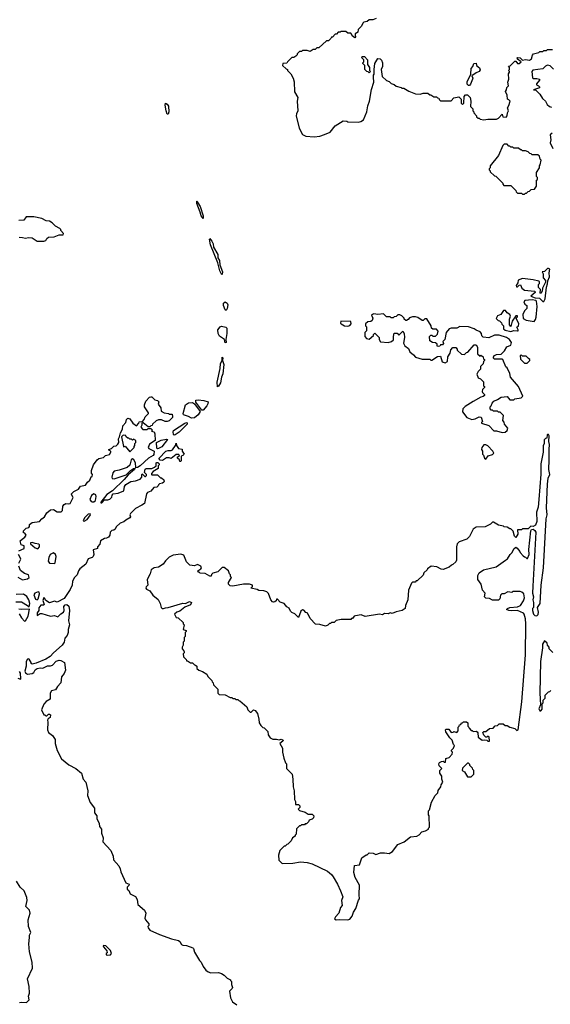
# Model space of a CAD drawing. Extents: x 2386897 to 2565480, y 579156 to 761880.
# Tile 82 of 191: x 2468276 to 2473773, y 646790 to 657001. Entities that reach past the tile are written whole.
import ezdxf

# ---------------------------------------------------------------- set-up
doc = ezdxf.new("R2010")
doc.units = 0

msp = doc.modelspace()

# ---------------------------------------------------------------- linework, layer by layer
at = {"layer": '0CON10XD'}
for points in [[(2471968, 657012), (2471935, 656998), (2471895, 656998), (2471875, 656982), (2471840, 656975), (2471830, 656965), (2471818, 656932), (2471782, 656898), (2471778, 656872), (2471765, 656860), (2471752, 656858), (2471750, 656835), (2471760, 656825), (2471748, 656812), (2471722, 656832), (2471718, 656848), (2471705, 656860), (2471675, 656860), (2471655, 656880), (2471605, 656880), (2471595, 656870), (2471575, 656870), (2471558, 656852), (2471545, 656850), (2471515, 656820), (2471505, 656820), (2471500, 656805), (2471475, 656780), (2471455, 656780), (2471375, 656710), (2471355, 656710), (2471338, 656692), (2471315, 656690), (2471285, 656670), (2471255, 656680), (2471205, 656680)], [(2471205, 656680), (2471195, 656670), (2471175, 656670), (2471150, 656645), (2471150, 656635), (2471138, 656622), (2471115, 656610), (2471095, 656610), (2471050, 656565), (2471045, 656550), (2471002, 656548), (2471000, 656525), (2471035, 656490), (2471050, 656485), (2471050, 656475), (2471085, 656440), (2471108, 656395), (2471118, 656355), (2471124, 656254), (2471158, 656195), (2471152, 656155), (2471158, 656055), (2471142, 656025), (2471140, 656005), (2471172, 655875), (2471205, 655810), (2471242, 655792), (2471325, 655786), (2471386, 655794), (2471435, 655810), (2471494, 655836), (2471545, 655900), (2471628, 655952), (2471665, 655950), (2471675, 655942), (2471783, 655937), (2471810, 655945), (2471838, 655962), (2471873, 656045), (2471882, 656108), (2471899, 656155), (2471922, 656278), (2471946, 656354), (2471940, 656405), (2471943, 656427), (2471950, 656435), (2471948, 656485), (2471957, 656545), (2471987, 656597), (2472010, 656595), (2472025, 656580), (2472033, 656553), (2472036, 656514), (2472022, 656485), (2472032, 656412), (2472075, 656370), (2472105, 656360), (2472125, 656340), (2472155, 656330), (2472175, 656310), (2472227, 656297), (2472235, 656290), (2472255, 656290), (2472308, 656258), (2472375, 656232), (2472425, 656230), (2472455, 656240), (2472505, 656240), (2472525, 656220), (2472535, 656220), (2472565, 656200), (2472595, 656200), (2472605, 656190), (2472618, 656188), (2472622, 656172), (2472635, 656160), (2472745, 656160), (2472775, 656190), (2472825, 656200), (2472850, 656175), (2472850, 656135), (2472865, 656120), (2472876, 656134), (2472880, 656205), (2472895, 656220), (2472915, 656220), (2472944, 656194), (2472950, 656155), (2472945, 656100), (2472970, 656075), (2472970, 656055), (2472980, 656045), (2472980, 656035), (2473010, 656005), (2473010, 655995), (2473025, 655980), (2473035, 655980), (2473045, 655970), (2473085, 655962), (2473125, 655970), (2473215, 655970), (2473235, 655980), (2473275, 656020), (2473282, 655992), (2473315, 655990), (2473328, 656005), (2473330, 656035), (2473342, 656055), (2473330, 656085), (2473345, 656110), (2473358, 656155), (2473345, 656170), (2473330, 656175), (2473327, 656217), (2473308, 656255), (2473320, 656275), (2473322, 656298), (2473340, 656315), (2473333, 656353), (2473343, 656385), (2473341, 656439), (2473350, 656455), (2473350, 656465), (2473340, 656475), (2473350, 656485), (2473350, 656505), (2473342, 656518), (2473358, 656522), (2473405, 656570), (2473415, 656570), (2473435, 656548), (2473450, 656545), (2473470, 656565), (2473432, 656592), (2473430, 656605), (2473435, 656608), (2473460, 656605), (2473485, 656580), (2473515, 656588), (2473558, 656582), (2473578, 656595), (2473588, 656632), (2473600, 656645), (2473655, 656660), (2473665, 656670), (2473695, 656670), (2473705, 656680), (2473735, 656680), (2473745, 656690), (2473795, 656690)], [(2471895, 656450), (2471885, 656460), (2471872, 656462), (2471850, 656485), (2471850, 656525), (2471830, 656545), (2471830, 656555), (2471840, 656565), (2471840, 656585), (2471820, 656605), (2471825, 656620), (2471848, 656618), (2471880, 656585), (2471880, 656535), (2471900, 656505), (2471900, 656475), (2471910, 656465), (2471895, 656450)], [(2472935, 656320), (2472925, 656320), (2472913, 656333), (2472912, 656355), (2472950, 656435), (2472953, 656495), (2472972, 656515), (2472980, 656545), (2473005, 656550), (2473010, 656525), (2473040, 656500), (2473048, 656482), (2473038, 656462), (2473005, 656450), (2472962, 656418), (2472970, 656395), (2472967, 656383), (2472947, 656333), (2472935, 656320)], [(2473805, 656488), (2473772, 656522), (2473745, 656528), (2473725, 656519), (2473695, 656490), (2473592, 656478), (2473581, 656465), (2473589, 656399), (2473595, 656392), (2473635, 656392), (2473660, 656385), (2473660, 656375), (2473630, 656335), (2473630, 656325), (2473650, 656315), (2473660, 656305), (2473660, 656295), (2473600, 656275), (2473625, 656270), (2473665, 656230), (2473694, 656184), (2473722, 656155), (2473741, 656121), (2473765, 656100), (2473785, 656092)], [(2469815, 656020), (2469805, 656022), (2469794, 656055), (2469782, 656115), (2469786, 656134), (2469805, 656126), (2469816, 656105), (2469821, 656045), (2469815, 656020)], [(2473792, 655825), (2473773, 655805), (2473778, 655755), (2473773, 655725), (2473800, 655665)], [(2473505, 655190), (2473515, 655200), (2473528, 655202), (2473545, 655220), (2473558, 655222), (2473575, 655240), (2473608, 655242), (2473630, 655275), (2473630, 655335), (2473640, 655345), (2473640, 655365), (2473630, 655375), (2473630, 655415), (2473660, 655465), (2473660, 655485), (2473670, 655495), (2473680, 655545), (2473670, 655555), (2473660, 655585), (2473645, 655600), (2473585, 655600), (2473575, 655610), (2473562, 655612), (2473545, 655630), (2473515, 655640), (2473485, 655640), (2473475, 655650), (2473465, 655650), (2473445, 655670), (2473395, 655670), (2473385, 655680), (2473365, 655680), (2473355, 655690), (2473345, 655690), (2473325, 655710), (2473295, 655710), (2473280, 655695), (2473237, 655593), (2473150, 655485), (2473150, 655465), (2473140, 655455), (2473140, 655445), (2473150, 655435), (2473152, 655422), (2473195, 655380), (2473208, 655378), (2473280, 655305), (2473280, 655295), (2473292, 655282), (2473365, 655280), (2473418, 655228), (2473420, 655215), (2473432, 655202), (2473475, 655200), (2473485, 655190), (2473505, 655190)], [(2470175, 654940), (2470155, 654965), (2470146, 655006), (2470112, 655095), (2470111, 655119), (2470115, 655120), (2470121, 655101), (2470145, 655063), (2470175, 654968), (2470175, 654940)], [(2468525, 654703), (2468545, 654712), (2468555, 654732), (2468574, 654746), (2468632, 654748), (2468685, 654768), (2468725, 654770), (2468730, 654785), (2468700, 654815), (2468700, 654825), (2468690, 654835), (2468645, 654860), (2468612, 654895), (2468585, 654910), (2468550, 654915), (2468505, 654940), (2468423, 654957), (2468343, 654957), (2468317, 654923), (2468265, 654918)], [(2468270, 654745), (2468305, 654743), (2468334, 654734), (2468365, 654742), (2468405, 654740), (2468455, 654704), (2468525, 654703)], [(2470375, 654358), (2470365, 654363), (2470349, 654395), (2470329, 654479), (2470254, 654665), (2470241, 654725), (2470245, 654733), (2470267, 654705), (2470279, 654675), (2470283, 654643), (2470328, 654565), (2470330, 654530), (2470346, 654505), (2470349, 654459), (2470378, 654385), (2470375, 654358)], [(2473705, 654078), (2473720, 654105), (2473734, 654226), (2473745, 654260), (2473747, 654293), (2473764, 654335), (2473761, 654375), (2473767, 654415), (2473755, 654420), (2473745, 654420), (2473715, 654390), (2473690, 654385), (2473698, 654365), (2473698, 654325), (2473723, 654295), (2473723, 654277), (2473692, 654215), (2473688, 654185), (2473675, 654162), (2473670, 654165), (2473672, 654202), (2473650, 654225), (2473650, 654255), (2473660, 654265), (2473660, 654285), (2473655, 654288), (2473595, 654303), (2473484, 654316), (2473442, 654298), (2473438, 654272), (2473420, 654245), (2473422, 654232), (2473435, 654230), (2473452, 654248), (2473465, 654250), (2473479, 654215), (2473505, 654196), (2473610, 654185), (2473617, 654177), (2473615, 654170), (2473570, 654135), (2473615, 654117), (2473662, 654112), (2473695, 654078), (2473705, 654078)], [(2470415, 653986), (2470405, 653991), (2470387, 654035), (2470388, 654062), (2470404, 654076), (2470425, 654061), (2470432, 654045), (2470425, 654005), (2470415, 653986)], [(2473605, 653872), (2473620, 653890), (2473626, 653915), (2473636, 654026), (2473632, 654082), (2473625, 654090), (2473585, 654097), (2473510, 654090), (2473498, 654075), (2473511, 654051), (2473530, 654035), (2473530, 654005), (2473505, 653980), (2473488, 653945), (2473491, 653901), (2473523, 653883), (2473605, 653872)], [(2473275, 652718), (2473305, 652723), (2473328, 652742), (2473333, 652763), (2473300, 652805), (2473297, 652827), (2473280, 652845), (2473287, 652897), (2473255, 652930), (2473235, 652930), (2473225, 652940), (2473185, 652940), (2473175, 652950), (2473162, 652952), (2473150, 652965), (2473150, 652985), (2473160, 652995), (2473170, 653025), (2473190, 653045), (2473228, 653062), (2473264, 653086), (2473325, 653092), (2473355, 653060), (2473395, 653060), (2473405, 653070), (2473472, 653078), (2473488, 653095), (2473445, 653198), (2473360, 653295), (2473355, 653330), (2473325, 653390), (2473312, 653402), (2473280, 653475), (2473275, 653480), (2473195, 653480), (2473180, 653495), (2473190, 653505), (2473190, 653515), (2473215, 653528), (2473265, 653532), (2473298, 653565), (2473322, 653608), (2473366, 653624), (2473372, 653652), (2473352, 653685), (2473320, 653705), (2473245, 653730), (2473195, 653728), (2473135, 653702), (2473078, 653708), (2473063, 653723), (2473062, 653745), (2473048, 653765), (2473005, 653780), (2472984, 653794), (2472925, 653816), (2472835, 653820), (2472805, 653800), (2472745, 653802), (2472727, 653793), (2472693, 653757), (2472680, 653685), (2472660, 653665), (2472662, 653652), (2472667, 653643), (2472655, 653630), (2472635, 653630), (2472630, 653615), (2472615, 653610), (2472602, 653615), (2472600, 653635), (2472585, 653650), (2472553, 653653), (2472525, 653670), (2472520, 653715), (2472535, 653730), (2472545, 653730), (2472555, 653720), (2472585, 653720), (2472605, 653740), (2472612, 653772), (2472595, 653790), (2472555, 653790), (2472542, 653802), (2472540, 653825), (2472495, 653900), (2472475, 653900), (2472455, 653882), (2472445, 653882), (2472402, 653912), (2472375, 653920), (2472345, 653920), (2472315, 653910), (2472299, 653891), (2472285, 653880), (2472275, 653880), (2472260, 653895), (2472260, 653905), (2472235, 653930), (2472215, 653940), (2472195, 653940), (2472177, 653923), (2472155, 653920), (2472145, 653910), (2472125, 653910), (2472115, 653920), (2472075, 653920), (2472045, 653950), (2471985, 653942), (2471945, 653952), (2471930, 653945), (2471922, 653935), (2471933, 653905), (2471928, 653882), (2471915, 653872), (2471883, 653867), (2471860, 653845), (2471860, 653825), (2471870, 653815), (2471870, 653775), (2471850, 653755), (2471852, 653715), (2471870, 653695), (2471895, 653688), (2471940, 653725), (2471940, 653735), (2471955, 653750), (2472000, 653705), (2472000, 653685), (2472015, 653660), (2472095, 653652), (2472127, 653663), (2472148, 653682), (2472148, 653715), (2472155, 653750), (2472185, 653750), (2472205, 653730), (2472245, 653770), (2472260, 653745), (2472262, 653705), (2472252, 653645), (2472267, 653617), (2472305, 653590), (2472318, 653555), (2472356, 653526), (2472375, 653502), (2472445, 653480), (2472525, 653480), (2472535, 653470), (2472545, 653470), (2472603, 653507), (2472635, 653510), (2472652, 653452), (2472685, 653442), (2472708, 653455), (2472710, 653505), (2472737, 653543), (2472743, 653577), (2472765, 653600), (2472795, 653600), (2472810, 653585), (2472810, 653575), (2472852, 653532), (2472885, 653530), (2472905, 653550), (2472918, 653552), (2472985, 653630), (2473005, 653630), (2473020, 653605), (2473020, 653535), (2473045, 653510), (2473055, 653520), (2473065, 653510), (2473075, 653510), (2473080, 653485), (2473090, 653475), (2473090, 653465), (2473080, 653455), (2473078, 653432), (2473050, 653405), (2473050, 653375), (2473027, 653353), (2473013, 653325), (2473027, 653287), (2473050, 653275), (2473080, 653245), (2473080, 653205), (2473090, 653195), (2473090, 653185), (2473070, 653165), (2473068, 653145), (2473070, 653135), (2473090, 653115), (2473090, 653105), (2473077, 653093), (2473055, 653087), (2472975, 653042), (2472892, 652988), (2472868, 652965), (2472862, 652935), (2472908, 652875), (2472960, 652855), (2472995, 652860), (2473035, 652882), (2473058, 652878), (2473070, 652835), (2473060, 652825), (2473060, 652815), (2473135, 652792), (2473188, 652738), (2473216, 652736), (2473275, 652718)], [(2473365, 653768), (2473395, 653777), (2473435, 653774), (2473440, 653775), (2473440, 653785), (2473428, 653812), (2473444, 653826), (2473448, 653845), (2473420, 653905), (2473435, 653920), (2473435, 653928), (2473415, 653930), (2473378, 653875), (2473365, 653820), (2473350, 653835), (2473352, 653895), (2473362, 653925), (2473353, 653943), (2473325, 653960), (2473310, 653985), (2473290, 653985), (2473260, 653945), (2473225, 653930), (2473213, 653903), (2473232, 653882), (2473248, 653878), (2473268, 653858), (2473272, 653842), (2473290, 653825), (2473290, 653795), (2473305, 653780), (2473365, 653768)], [(2471675, 653822), (2471695, 653830), (2471710, 653845), (2471705, 653870), (2471602, 653875), (2471598, 653855), (2471605, 653848), (2471640, 653825), (2471675, 653822)], [(2470405, 653648), (2470397, 653685), (2470347, 653717), (2470331, 653745), (2470327, 653785), (2470354, 653816), (2470367, 653823), (2470413, 653813), (2470420, 653800), (2470423, 653745), (2470411, 653685), (2470415, 653653), (2470405, 653648)], [(2473535, 653440), (2473560, 653465), (2473560, 653475), (2473548, 653488), (2473525, 653510), (2473485, 653510), (2473475, 653520), (2473462, 653518), (2473465, 653480), (2473505, 653440), (2473535, 653440)], [(2470325, 653194), (2470320, 653240), (2470353, 653385), (2470356, 653435), (2470372, 653465), (2470375, 653500), (2470380, 653495), (2470377, 653465), (2470391, 653425), (2470381, 653329), (2470367, 653295), (2470356, 653235), (2470335, 653199), (2470325, 653194)], [(2468268, 651492), (2468320, 651515), (2468322, 651525), (2468320, 651545), (2468290, 651555), (2468282, 651595), (2468300, 651615), (2468330, 651635), (2468342, 651655), (2468330, 651675), (2468315, 651680), (2468315, 651700), (2468344, 651726), (2468370, 651735), (2468378, 651745), (2468378, 651765), (2468405, 651787), (2468480, 651795), (2468504, 651826), (2468532, 651845), (2468555, 651888), (2468595, 651917), (2468625, 651922), (2468665, 651897), (2468705, 651897), (2468720, 651910), (2468724, 651955), (2468735, 651973), (2468755, 651982), (2468785, 651980), (2468797, 651985), (2468830, 652045), (2468812, 652075), (2468812, 652085), (2468835, 652107), (2468885, 652132), (2468905, 652162), (2468956, 652174), (2468977, 652203), (2469002, 652225), (2469015, 652260), (2469028, 652262), (2469030, 652285), (2469018, 652298), (2469018, 652325), (2469040, 652385), (2469078, 652435), (2469095, 652450), (2469145, 652460), (2469165, 652480), (2469205, 652492), (2469220, 652515), (2469220, 652525), (2469202, 652532), (2469200, 652545), (2469228, 652552), (2469252, 652578), (2469275, 652580), (2469293, 652597), (2469302, 652615), (2469298, 652655), (2469310, 652675), (2469320, 652715), (2469342, 652755), (2469345, 652790), (2469376, 652824), (2469383, 652853), (2469395, 652868), (2469415, 652862), (2469447, 652817), (2469485, 652790), (2469510, 652815), (2469515, 652830), (2469548, 652832), (2469566, 652854), (2469575, 652882), (2469610, 652915), (2469610, 652925), (2469570, 652985), (2469570, 653005), (2469582, 653045), (2469620, 653085), (2469635, 653090), (2469645, 653090), (2469675, 653060), (2469705, 653050), (2469718, 653038), (2469710, 653015), (2469737, 652977), (2469742, 652942), (2469773, 652923), (2469817, 652917), (2469825, 652910), (2469855, 652910), (2469860, 652885), (2469858, 652875), (2469825, 652842), (2469805, 652832), (2469783, 652833), (2469745, 652850), (2469715, 652850), (2469688, 652842), (2469650, 652805), (2469648, 652792), (2469635, 652790), (2469625, 652780), (2469605, 652780), (2469555, 652820), (2469542, 652818), (2469540, 652795), (2469530, 652775), (2469552, 652752), (2469595, 652750), (2469605, 652760), (2469635, 652760), (2469650, 652745), (2469642, 652732), (2469668, 652728), (2469677, 652707), (2469678, 652635), (2469621, 652599), (2469608, 652565), (2469612, 652555), (2469669, 652525), (2469667, 652493), (2469658, 652482), (2469611, 652455), (2469525, 652375), (2469495, 652357), (2469472, 652352), (2469479, 652361), (2469475, 652400), (2469458, 652438), (2469445, 652448), (2469432, 652435), (2469418, 652382), (2469390, 652355), (2469305, 652328), (2469255, 652318), (2469239, 652301), (2469229, 652255), (2469235, 652243), (2469255, 652238), (2469380, 652280), (2469424, 652326), (2469454, 652346), (2469468, 652348), (2469466, 652335), (2469398, 652282), (2469359, 652231), (2469237, 652113), (2469177, 652075), (2469115, 651998), (2469115, 651990), (2469125, 651990), (2469155, 652020), (2469189, 652021), (2469211, 652029), (2469231, 652049), (2469235, 652070), (2469245, 652082), (2469295, 652090), (2469356, 652114), (2469361, 652159), (2469375, 652182), (2469428, 652212), (2469475, 652218), (2469524, 652236), (2469540, 652255), (2469540, 652285), (2469545, 652290), (2469572, 652262), (2469578, 652262), (2469590, 652275), (2469590, 652285), (2469570, 652305), (2469575, 652340), (2469585, 652348), (2469643, 652347), (2469671, 652359), (2469690, 652375), (2469690, 652405), (2469695, 652410), (2469708, 652408), (2469720, 652395), (2469720, 652385), (2469710, 652375), (2469710, 652345), (2469660, 652315), (2469640, 652295), (2469640, 652285), (2469645, 652280), (2469702, 652282)], [(2470055, 652867), (2470025, 652886), (2469974, 652904), (2469968, 652915), (2469993, 653007), (2470025, 653028), (2470065, 653032), (2470086, 653016), (2470146, 652936), (2470125, 652902), (2470085, 652873), (2470055, 652867)], [(2470162, 652952), (2470110, 653020), (2470100, 653035), (2470100, 653055), (2470125, 653059), (2470185, 653053), (2470227, 653037), (2470225, 653017), (2470214, 652995), (2470175, 652952), (2470162, 652952)], [(2469875, 652691), (2469870, 652700), (2469866, 652725), (2469870, 652740), (2469985, 652817), (2470005, 652824), (2470010, 652820), (2470009, 652805), (2470001, 652795), (2469928, 652722), (2469885, 652694), (2469875, 652691)], [(2469415, 652520), (2469460, 652565), (2469460, 652575), (2469470, 652585), (2469470, 652605), (2469480, 652615), (2469480, 652635), (2469455, 652650), (2469445, 652640), (2469435, 652650), (2469415, 652650), (2469405, 652660), (2469395, 652660), (2469380, 652675), (2469375, 652690), (2469348, 652692), (2469330, 652675), (2469350, 652575), (2469355, 652570), (2469368, 652578), (2469415, 652520)], [(2471675, 647664), (2471697, 647673), (2471719, 647705), (2471734, 647746), (2471758, 647782), (2471785, 647870), (2471798, 647885), (2471792, 647925), (2471797, 648025), (2471750, 648105), (2471738, 648155), (2471745, 648230), (2471798, 648235), (2471822, 648308), (2471865, 648340), (2471875, 648340), (2471895, 648360), (2471937, 648357), (2471965, 648342), (2472015, 648362), (2472055, 648362), (2472105, 648352), (2472138, 648375), (2472195, 648448), (2472260, 648475), (2472325, 648528), (2472390, 648535), (2472413, 648547), (2472443, 648577), (2472482, 648588), (2472510, 648605), (2472510, 648615), (2472520, 648625), (2472518, 648745), (2472510, 648755), (2472510, 648795), (2472520, 648805), (2472543, 648887), (2472580, 648955), (2472607, 648983), (2472613, 649007), (2472640, 649045), (2472643, 649067), (2472660, 649095), (2472650, 649125), (2472650, 649155), (2472630, 649185), (2472630, 649215), (2472650, 649235), (2472622, 649262), (2472618, 649285), (2472624, 649296), (2472645, 649308), (2472665, 649310), (2472675, 649300), (2472688, 649302), (2472692, 649338), (2472725, 649350), (2472758, 649382), (2472760, 649405), (2472750, 649415), (2472750, 649425), (2472758, 649432), (2472770, 649445), (2472780, 649475), (2472770, 649485), (2472755, 649530), (2472732, 649552), (2472690, 649615), (2472688, 649635), (2472695, 649642), (2472722, 649642), (2472745, 649610), (2472767, 649613), (2472775, 649620), (2472805, 649610), (2472820, 649625), (2472820, 649665), (2472830, 649675), (2472832, 649688), (2472848, 649692), (2472852, 649708), (2472865, 649710), (2472875, 649720), (2472905, 649720), (2472918, 649708), (2472920, 649675), (2472930, 649665), (2472932, 649652), (2472955, 649630), (2472965, 649630), (2472975, 649620), (2473005, 649622), (2473016, 649616), (2473022, 649605), (2473025, 649560), (2473068, 649528), (2473095, 649532), (2473115, 649530), (2473125, 649520), (2473145, 649520), (2473140, 649565), (2473125, 649570), (2473115, 649560), (2473105, 649560), (2473085, 649580), (2473073, 649607), (2473085, 649618), (2473105, 649618), (2473145, 649650), (2473180, 649655), (2473202, 649678), (2473225, 649680), (2473245, 649700), (2473285, 649700), (2473305, 649680), (2473325, 649680), (2473353, 649663), (2473405, 649650), (2473425, 649628), (2473442, 649635), (2473477, 649927), (2473515, 650415), (2473520, 650735), (2473516, 650786), (2473503, 650835), (2473495, 650847), (2473435, 650872), (2473375, 650870), (2473345, 650873), (2473320, 650885), (2473330, 650895), (2473355, 650904), (2473435, 650913), (2473466, 650924), (2473497, 650975), (2473507, 651005), (2473500, 651045), (2473480, 651065), (2473462, 651072), (2473385, 651070), (2473375, 651062), (2473335, 651067), (2473295, 651048), (2473270, 651045), (2473258, 651032), (2473250, 650995), (2473235, 650982), (2473175, 650980), (2473145, 650998), (2473105, 651002), (2473092, 651015), (2473098, 651055), (2473070, 651085), (2473057, 651147), (2473024, 651194), (2473023, 651235), (2473037, 651263), (2473080, 651295), (2473212, 651328), (2473310, 651395), (2473329, 651411), (2473356, 651454), (2473378, 651475), (2473395, 651512), (2473415, 651530), (2473430, 651520), (2473457, 651487), (2473460, 651475), (2473492, 651442), (2473505, 651430), (2473518, 651428), (2473532, 651412), (2473537, 651413), (2473553, 651453), (2473551, 651505), (2473570, 651700), (2473577, 651713), (2473595, 651717), (2473614, 651704), (2473623, 651685), (2473591, 651125), (2473590, 651055), (2473600, 651015), (2473592, 650985), (2473600, 650955), (2473600, 650905), (2473590, 650895), (2473590, 650875), (2473600, 650835), (2473612, 650822), (2473635, 650820), (2473647, 650833), (2473650, 650855), (2473640, 650905), (2473668, 650945), (2473680, 651135), (2473704, 651315), (2473729, 651825), (2473741, 651865), (2473735, 651940), (2473746, 652185), (2473752, 652245), (2473767, 652285), (2473758, 652335), (2473763, 652435), (2473760, 652545), (2473766, 652595), (2473758, 652625), (2473760, 652685), (2473755, 652700), (2473745, 652700), (2473740, 652695), (2473738, 652662), (2473722, 652658), (2473710, 652645), (2473710, 652605), (2473698, 652582), (2473698, 652515), (2473674, 652395), (2473674, 652286), (2473656, 652025), (2473646, 651945), (2473632, 651895), (2473633, 651795), (2473620, 651760), (2473595, 651746), (2473573, 651747), (2473545, 651720), (2473485, 651720), (2473475, 651710), (2473435, 651710), (2473436, 651665), (2473415, 651632), (2473401, 651645), (2473387, 651697), (2473365, 651720), (2473355, 651720), (2473327, 651737), (2473295, 651740), (2473287, 651747), (2473238, 651758), (2473185, 651790), (2473175, 651790), (2473155, 651770), (2473097, 651743), (2473007, 651737), (2472975, 651718), (2472935, 651640), (2472910, 651615), (2472830, 651585), (2472808, 651565), (2472800, 651535), (2472800, 651395), (2472795, 651380), (2472765, 651350), (2472750, 651345), (2472727, 651323), (2472665, 651300), (2472643, 651303), (2472597, 651327), (2472538, 651332), (2472500, 651305), (2472496, 651294), (2472462, 651265), (2472455, 651240), (2472395, 651180), (2472385, 651180), (2472372, 651168), (2472345, 651168), (2472335, 651158), (2472304, 651086), (2472297, 650985), (2472273, 650927), (2472270, 650895), (2472237, 650873), (2472175, 650860), (2472135, 650842), (2472115, 650848), (2472095, 650838), (2472055, 650842), (2472035, 650829), (2472005, 650836), (2471855, 650812), (2471815, 650827), (2471755, 650820), (2471740, 650815), (2471725, 650790), (2471715, 650790), (2471705, 650780), (2471605, 650780), (2471555, 650770), (2471535, 650750), (2471505, 650750), (2471495, 650740), (2471485, 650740), (2471468, 650722), (2471445, 650712), (2471385, 650730), (2471342, 650732), (2471285, 650790), (2471268, 650828), (2471260, 650835), (2471260, 650845), (2471242, 650852), (2471218, 650878), (2471205, 650880), (2471190, 650865), (2471165, 650800), (2471125, 650840), (2471095, 650853), (2471083, 650865), (2471069, 650899), (2471045, 650912), (2471017, 650947), (2470975, 650960), (2470945, 650990), (2470935, 650990), (2470932, 650975), (2470918, 650962), (2470905, 650959), (2470894, 650964), (2470879, 650985), (2470855, 651050), (2470835, 651067), (2470805, 651078), (2470755, 651080), (2470735, 651092), (2470670, 651105), (2470688, 651122), (2470687, 651137), (2470655, 651147), (2470596, 651146), (2470485, 651126), (2470455, 651130), (2470440, 651145), (2470440, 651165), (2470470, 651215), (2470460, 651225), (2470460, 651245), (2470450, 651255), (2470440, 651285), (2470395, 651320), (2470375, 651320), (2470327, 651273), (2470275, 651260), (2470263, 651247), (2470260, 651230), (2470245, 651230), (2470197, 651257), (2470145, 651260), (2470135, 651270), (2470125, 651270), (2470120, 651285), (2470152, 651305), (2470158, 651315), (2470152, 651335), (2470119, 651349), (2470085, 651337), (2470040, 651345), (2470005, 651380), (2469976, 651446), (2469945, 651458), (2469865, 651447), (2469825, 651428), (2469785, 651388), (2469762, 651355), (2469715, 651323), (2469670, 651315), (2469638, 651295), (2469626, 651255), (2469597, 651195), (2469602, 651138), (2469585, 651120), (2469583, 651105), (2469590, 651095), (2469625, 651078), (2469654, 651034), (2469709, 650989), (2469730, 650945), (2469740, 650905), (2469750, 650895), (2469765, 650893), (2469785, 650903), (2469815, 650906), (2469965, 650951), (2469995, 650947), (2470034, 650966), (2470057, 650957), (2470045, 650932), (2469985, 650908), (2469934, 650866), (2469905, 650857), (2469880, 650835), (2469895, 650800), (2469918, 650798), (2469968, 650748), (2469970, 650735), (2469980, 650725), (2469970, 650675), (2470000, 650665), (2470000, 650655), (2469990, 650645), (2469990, 650605), (2469980, 650595), (2469980, 650555), (2469970, 650545), (2469970, 650515), (2469960, 650495), (2469960, 650475), (2469977, 650457), (2469980, 650445), (2469980, 650435), (2469970, 650425), (2469972, 650392), (2470000, 650365), (2470005, 650350), (2470015, 650350), (2470045, 650330), (2470065, 650330), (2470085, 650310), (2470098, 650308), (2470110, 650295), (2470112, 650272), (2470130, 650255), (2470170, 650240), (2470213, 650213), (2470225, 650190), (2470268, 650148), (2470270, 650135), (2470280, 650125), (2470282, 650102), (2470328, 650058), (2470330, 650015), (2470342, 650002), (2470405, 650000), (2470455, 649970), (2470475, 649970), (2470485, 649960), (2470505, 649960), (2470515, 649950), (2470535, 649950), (2470545, 649940), (2470558, 649938), (2470630, 649875), (2470640, 649845), (2470665, 649820), (2470675, 649820), (2470698, 649842), (2470715, 649838), (2470739, 649805), (2470754, 649745)], [(2469705, 652551), (2469698, 652558), (2469694, 652616), (2469740, 652640), (2469795, 652651), (2469806, 652646), (2469748, 652572), (2469715, 652553), (2469705, 652551)], [(2469945, 652420), (2469935, 652420), (2469930, 652435), (2469910, 652455), (2469912, 652468), (2469930, 652475), (2469925, 652490), (2469895, 652490), (2469845, 652450), (2469825, 652458), (2469795, 652458), (2469755, 652430), (2469732, 652432), (2469720, 652445), (2469720, 652455), (2469790, 652525), (2469815, 652533), (2469845, 652532), (2469859, 652541), (2469890, 652585), (2469895, 652610), (2469900, 652585), (2469922, 652552), (2469958, 652548), (2469960, 652525), (2469980, 652495), (2469965, 652480), (2469950, 652475), (2469950, 652425), (2469945, 652420)], [(2473105, 652442), (2473131, 652479), (2473175, 652492), (2473187, 652505), (2473177, 652525), (2473125, 652580), (2473105, 652593), (2473085, 652593), (2473063, 652565), (2473062, 652545), (2473070, 652525), (2473070, 652495), (2473080, 652485), (2473090, 652455), (2473105, 652442)], [(2469702, 652282), (2469735, 652250), (2469745, 652250), (2469769, 652229), (2469772, 652215), (2469768, 652205), (2469755, 652193), (2469723, 652187), (2469712, 652178), (2469710, 652165), (2469698, 652152), (2469665, 652150), (2469635, 652112), (2469601, 652099), (2469591, 652085), (2469568, 651985), (2469542, 651965), (2469477, 651933), (2469425, 651880), (2469418, 651865), (2469422, 651845), (2469415, 651833), (2469375, 651812), (2469355, 651793), (2469315, 651780), (2469275, 651740), (2469263, 651717), (2469252, 651708), (2469230, 651705), (2469213, 651687), (2469209, 651655), (2469195, 651633), (2469175, 651623), (2469155, 651622), (2469114, 651596), (2469105, 651560), (2469080, 651535), (2469080, 651515), (2469038, 651502), (2469042, 651455), (2469035, 651432), (2469025, 651422), (2468985, 651408), (2468960, 651355), (2468898, 651305), (2468883, 651285), (2468871, 651245), (2468843, 651215), (2468823, 651177), (2468819, 651135), (2468798, 651092), (2468735, 650998), (2468665, 650960), (2468635, 650970), (2468585, 650953), (2468546, 650976), (2468533, 651003), (2468525, 651007), (2468514, 650976), (2468530, 650935), (2468522, 650928), (2468495, 650928), (2468484, 650915), (2468475, 650900), (2468472, 650875), (2468455, 650848), (2468455, 650822), (2468488, 650842), (2468505, 650842), (2468594, 650814), (2468635, 650822), (2468672, 650808), (2468701, 650839), (2468730, 650855), (2468737, 650873), (2468734, 650916), (2468745, 650932), (2468765, 650937), (2468785, 650918), (2468792, 650875), (2468782, 650765), (2468793, 650725), (2468778, 650675), (2468779, 650645), (2468766, 650615), (2468743, 650585), (2468736, 650545), (2468717, 650515), (2468624, 650436), (2468590, 650395), (2468545, 650369), (2468445, 650328), (2468405, 650318), (2468393, 650323), (2468393, 650335), (2468375, 650368), (2468365, 650372), (2468355, 650368), (2468343, 650345), (2468342, 650295), (2468328, 650245), (2468335, 650228), (2468355, 650213), (2468405, 650220), (2468421, 650229), (2468435, 650257), (2468455, 650271), (2468488, 650278), (2468515, 650277), (2468565, 650300), (2468595, 650299), (2468615, 650307), (2468655, 650349), (2468685, 650358), (2468702, 650355), (2468740, 650335), (2468750, 650255), (2468735, 650220), (2468708, 650185), (2468703, 650125), (2468667, 650085), (2468648, 650052), (2468605, 650042), (2468590, 650015), (2468592, 649955), (2468551, 649929), (2468527, 649903), (2468502, 649845), (2468525, 649790), (2468535, 649790), (2468545, 649780), (2468555, 649780), (2468573, 649797), (2468585, 649800), (2468595, 649790), (2468592, 649765), (2468570, 649750), (2468562, 649735), (2468568, 649715), (2468563, 649635), (2468575, 649608), (2468615, 649578), (2468644, 649535), (2468644, 649495), (2468665, 649420), (2468710, 649335), (2468784, 649274), (2468858, 649235), (2468915, 649188), (2468933, 649125), (2468960, 649095), (2468981, 649005), (2468979, 648955), (2469004, 648884), (2469052, 648822), (2469052, 648775), (2469073, 648745), (2469076, 648715), (2469100, 648665), (2469104, 648635), (2469122, 648605), (2469122, 648565), (2469140, 648515), (2469138, 648475), (2469221, 648385), (2469243, 648325), (2469249, 648289), (2469302, 648225), (2469318, 648195), (2469322, 648165), (2469375, 648050), (2469408, 648035), (2469405, 648020), (2469390, 648005), (2469390, 647985), (2469405, 647970), (2469420, 647935), (2469476, 647906), (2469492, 647875), (2469500, 647825), (2469570, 647765), (2469582, 647735), (2469573, 647683), (2469580, 647665), (2469612, 647625), (2469612, 647608), (2469603, 647597), (2469605, 647582), (2469625, 647560), (2469723, 647513), (2469848, 647468), (2469922, 647452), (2469935, 647440), (2469951, 647411), (2469965, 647402), (2470005, 647400), (2470070, 647375), (2470077, 647367), (2470085, 647330), (2470138, 647245), (2470157, 647225), (2470175, 647180), (2470204, 647144), (2470230, 647125), (2470256, 647116), (2470335, 647119), (2470368, 647108), (2470395, 647092), (2470425, 647060), (2470460, 647045), (2470460, 647035), (2470470, 647025), (2470470, 646995), (2470482, 646965), (2470478, 646952), (2470448, 646925), (2470458, 646858), (2470482, 646815), (2470524, 646784)], [(2469025, 651999), (2469045, 652002), (2469062, 652015), (2469068, 652055), (2469063, 652073), (2469045, 652082), (2469018, 652065), (2469003, 652025), (2469015, 652004), (2469025, 651999)], [(2468945, 651801), (2468974, 651816), (2469008, 651865), (2469006, 651876), (2468985, 651873), (2468948, 651835), (2468933, 651803), (2468945, 651801)], [(2468465, 651513), (2468480, 651535), (2468480, 651555), (2468473, 651563), (2468435, 651567), (2468405, 651579), (2468388, 651575), (2468388, 651565), (2468435, 651522), (2468465, 651513)], [(2468267, 651363), (2468276, 651384), (2468286, 651405), (2468282, 651425), (2468264, 651454)], [(2468635, 651362), (2468642, 651368), (2468652, 651435), (2468646, 651455), (2468625, 651472), (2468592, 651455), (2468576, 651424), (2468569, 651385), (2468585, 651366), (2468635, 651362)], [(2468255, 651218), (2468305, 651192), (2468355, 651203), (2468372, 651215), (2468365, 651242), (2468326, 651256), (2468285, 651290), (2468267, 651335)], [(2468455, 650984), (2468468, 650995), (2468482, 651045), (2468476, 651065), (2468468, 651068), (2468432, 651055), (2468423, 651035), (2468440, 650990), (2468455, 650984)], [(2468235, 650962), (2468293, 650963), (2468357, 650927), (2468375, 650910), (2468382, 650945), (2468370, 650985), (2468350, 651020), (2468315, 651043), (2468240, 651040)], [(2468270, 650840), (2468295, 650796), (2468325, 650762), (2468334, 650766), (2468363, 650815), (2468378, 650888), (2468295, 650884), (2468265, 650889)], [(2473798, 650438), (2473760, 650475), (2473760, 650495), (2473743, 650513), (2473740, 650535), (2473715, 650560), (2473691, 650525), (2473694, 650485), (2473672, 650345), (2473664, 650015), (2473672, 649895), (2473656, 649855), (2473665, 649832), (2473675, 649832)], [(2468255, 650172), (2468285, 650160), (2468286, 650164), (2468283, 650225), (2468275, 650240)], [(2473675, 649832), (2473689, 649851), (2473690, 649905), (2473700, 649915), (2473700, 649945), (2473720, 649965), (2473720, 649995), (2473755, 650030), (2473768, 650032), (2473780, 650045)], [(2470754, 649745), (2470758, 649708), (2470775, 649680), (2470795, 649660), (2470808, 649658), (2470848, 649618), (2470850, 649585), (2470872, 649552), (2470898, 649538), (2470935, 649540), (2470965, 649532), (2470985, 649539), (2471005, 649530), (2471003, 649517), (2470970, 649495), (2471000, 649445), (2471000, 649405), (2471013, 649343), (2471030, 649295), (2471040, 649285), (2471040, 649235), (2471098, 649175), (2471107, 649123), (2471110, 649045), (2471120, 649005), (2471122, 648915), (2471132, 648892), (2471133, 648863), (2471165, 648860), (2471178, 648848), (2471178, 648832), (2471160, 648815), (2471175, 648800), (2471235, 648782), (2471263, 648763), (2471305, 648762), (2471322, 648745), (2471320, 648725), (2471305, 648710), (2471275, 648700), (2471268, 648682), (2471248, 648662), (2471235, 648660), (2471225, 648650), (2471195, 648650), (2471185, 648640), (2471175, 648640), (2471142, 648608), (2471140, 648555), (2471130, 648545), (2471130, 648535), (2471103, 648517), (2471090, 648485), (2471055, 648450), (2471043, 648447), (2471025, 648430), (2471015, 648430), (2470970, 648385), (2470958, 648335), (2470962, 648285), (2470995, 648250), (2471105, 648252), (2471185, 648267), (2471255, 648260), (2471305, 648247), (2471465, 648172), (2471506, 648136), (2471525, 648110), (2471567, 648037), (2471598, 647965), (2471622, 647905), (2471610, 647865), (2471617, 647815), (2471600, 647795), (2471582, 647735), (2471548, 647695), (2471538, 647675), (2471555, 647664), (2471585, 647670), (2471675, 647664)], [(2472955, 649150), (2472980, 649175), (2472980, 649215), (2472970, 649225), (2472968, 649238), (2472940, 649265), (2472938, 649278), (2472925, 649290), (2472915, 649290), (2472862, 649238), (2472860, 649215), (2472885, 649200), (2472915, 649150), (2472955, 649150)], [(2468272, 646808), (2468297, 646813), (2468345, 646810), (2468373, 646837), (2468368, 646875), (2468377, 646905), (2468372, 646975), (2468357, 647053), (2468407, 647165), (2468403, 647225), (2468376, 647335), (2468371, 647415), (2468376, 647484), (2468378, 647505), (2468391, 647535), (2468368, 647595), (2468364, 647665), (2468384, 647735), (2468377, 647767), (2468339, 647805), (2468353, 647865), (2468348, 647898), (2468321, 647965), (2468280, 648005), (2468242, 648065)], [(2469185, 647298), (2469215, 647303), (2469227, 647315), (2469215, 647347), (2469167, 647395), (2469145, 647400), (2469140, 647395), (2469143, 647385), (2469180, 647345), (2469182, 647325), (2469172, 647315), (2469172, 647302), (2469185, 647298)]]:
    msp.add_lwpolyline(points, dxfattribs=at)

doc.saveas('drawing.dxf')
